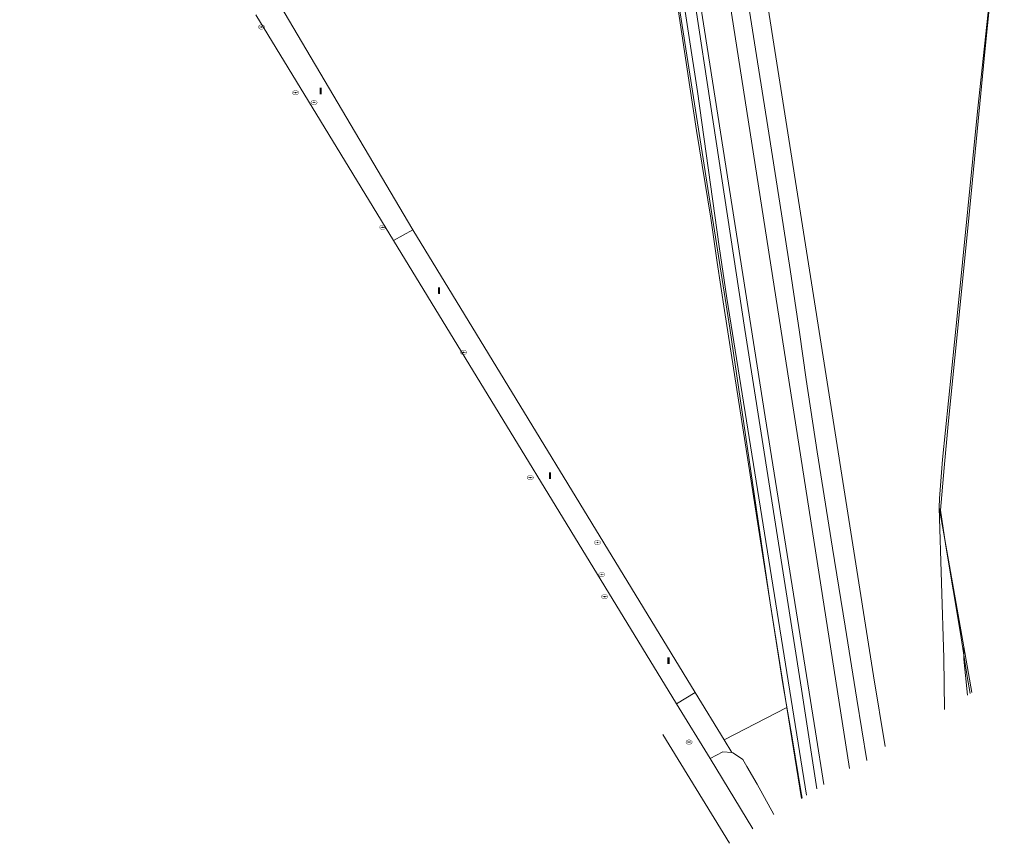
# Model space of a CAD drawing. Header units: metres. Extents: x 207155 to 208055, y 377332 to 379032.
# Tile 1 of 59: x 207553 to 207686, y 377332 to 377443. Entities that reach past the tile are written whole.
import ezdxf

# ---------------------------------------------------------------- set-up
doc = ezdxf.new("R2010")
doc.units = ezdxf.units.M
for name, color, linetype, lineweight in [('GKL', 52, 'Continuous', 25), ('GMV', 7, 'Continuous', 25), ('LSHD', 34, 'Continuous', 25), ('LSPR', 7, 'Continuous', 25)]:
    doc.layers.add(name, color=color, linetype=linetype, lineweight=lineweight)
doc.layers.add('PPAL', color=232, linetype='Continuous')
doc.layers.add('PPUT', color=232, linetype='Continuous')

# ---------------------------------------------------------------- blocks, each defined once
blk = doc.blocks.new('put')
at = {"linetype": 'ByBlock', "lineweight": -2}
h = blk.add_hatch(color=0, dxfattribs=at)
h.dxf.hatch_style = 1
edge = h.paths.add_edge_path()
edge.add_spline(control_points=[(0.44, 0), (0.44, 0.04), (0.43, 0.09), (0.36, 0.2), (0.28, 0.26), (0.09, 0.32), (-0.02, 0.33), (-0.22, 0.29), (-0.31, 0.24), (-0.42, 0.12), (-0.44, 0.06), (-0.44, -0.06), (-0.42, -0.12), (-0.33, -0.22), (-0.28, -0.26), (-0.1, -0.33), (0.04, -0.33), (0.27, -0.27), (0.37, -0.2), (0.43, -0.08), (0.44, -0.04), (0.44, 0)], knot_values=[0, 0, 0, 0, 0.380029, 0.380029, 1.118666, 1.118666, 1.857303, 1.857303, 2.59594, 2.59594, 3.13294, 3.13294, 3.66994, 3.66994, 4.20694, 4.20694, 5.079565, 5.079565, 5.952189, 5.952189, 6.283185, 6.283185, 6.283185, 6.283185], degree=3, periodic=0)
edge = h.paths.add_edge_path(flags=16)
edge.add_ellipse((0, 0), major_axis=(0.392, 0), ratio=0.689655, start_angle=0, end_angle=360)
h = blk.add_hatch(color=0, dxfattribs=at)
h.dxf.hatch_style = 1
h.paths.add_polyline_path([(-0.1, 0, -0.096396), (-0.09, 0.04), (-0.25, 0.04, 1), (-0.25, -0.04), (-0.09, -0.04, -0.096396)])
at = {"linetype": 'ByBlock', "lineweight": -2, "true_color": 0x681648}
h = blk.add_hatch(color=219, dxfattribs=at)
h.dxf.hatch_style = 1
h.paths.add_polyline_path([(0.1, 0, 1), (-0.1, 0, 1)])
at = {"linetype": 'ByBlock', "lineweight": -2}
h = blk.add_hatch(color=0, dxfattribs=at)
h.dxf.hatch_style = 1
h.paths.add_polyline_path([(0.25, 0.04), (0.09, 0.04, -0.096396), (0.1, 0, -0.096396), (0.09, -0.04), (0.25, -0.04, 1)])
at = {"color": 0, "linetype": 'ByBlock', "lineweight": -2}
blk.add_attdef('PUT', (0.5, 0.35), '', height=0.5, dxfattribs=at)
blk = doc.blocks.new('paal')
at = {"linetype": 'ByBlock', "lineweight": -2}
h = blk.add_hatch(color=0, dxfattribs=at)
h.dxf.hatch_style = 1
h.paths.add_polyline_path([(0.15, 0.8), (-0.15, 0.8), (-0.15, -0.1), (0, -0.1, -0.414214), (-0.1, 0, -1), (0.1, 0, -0.414214), (0, -0.1), (0.15, -0.1)])
at = {"linetype": 'ByBlock', "lineweight": -2, "true_color": 0x681648}
h = blk.add_hatch(color=219, dxfattribs=at)
h.dxf.hatch_style = 1
h.paths.add_polyline_path([(-0.1, 0, 1), (0.1, 0, 1)])
at = {"color": 0, "linetype": 'ByBlock', "lineweight": -2}
blk.add_attdef('PAAL', (0.5, 0.35), '', height=0.5, dxfattribs=at)

msp = doc.modelspace()

# ---------------------------------------------------------------- linework, layer by layer
at = {"layer": 'GKL', "linetype": 'Continuous', "lineweight": 13}
for points in [[(207661.044, 377339.014), (207658.982, 377352.488), (207651.327, 377401.095), (207640.018, 377475.315), (207638.943, 377481.447), (207636.182, 377491.039), (207633.999, 377499.211), (207633.004, 377503.702), (207632.859, 377509.61), (207633.076, 377512.914), (207629.598, 377533.624), (207627.021, 377551.926), (207625.784, 377558.794), (207623.26, 377567.728)], [(207681.41, 377351.686), (207680.917, 377356.562), (207680.949, 377358.21)], [(207680.949, 377358.21), (207682.027, 377352.07)]]:
    msp.add_lwpolyline(points, dxfattribs=at)
at = {"layer": 'GMV', "linetype": 'Continuous', "lineweight": 13}
for points in [[(207553.316, 378051.464), (207558.627, 378018.24), (207563.422, 377985.032), (207566.99, 377961.853), (207572.396, 377923.572), (207577.708, 377887.852), (207586.349, 377827.172), (207592.981, 377782.834), (207599.102, 377743.303), (207603.255, 377715.364), (207608.725, 377681.572), (207620.814, 377604.75), (207626.52, 377568.213), (207631.157, 377537.861), (207635.899, 377505.293), (207640.866, 377473.945), (207644.281, 377451.686), (207654.061, 377389.323), (207660.866, 377346.739), (207662.019, 377339.62)], [(207649.295, 377401.28), (207637.059, 377479.135)], [(207637.499, 377479.214), (207638.506, 377473.965), (207642.497, 377449.104), (207644.94, 377433.279), (207647.846, 377412.327), (207648.903, 377405.356), (207659.677, 377338.163)], [(207684.94, 377450.76), (207682.845, 377431.044)], [(207586.743, 377448.014), (207606.457, 377414.571)], [(207585.229, 377443.648), (207603.86, 377413.144)], [(207682.845, 377431.044), (207680.094, 377403.364)], [(207606.457, 377414.571), (207603.86, 377413.144)], [(207606.457, 377414.571), (207644.626, 377352.045)], [(207603.86, 377413.144), (207642.114, 377350.512)], [(207680.094, 377403.364), (207678.05, 377383.548)], [(207654.777, 377364.194), (207649.295, 377401.28)], [(207678.05, 377383.548), (207677.639, 377378.257)], [(207677.605, 377377.05), (207677.639, 377378.257)], [(207677.605, 377377.05), (207678.25, 377356.702), (207678.316, 377349.761)], [(207677.605, 377377.05), (207680.949, 377358.21)], [(207657.027, 377350.028), (207654.777, 377364.194)], [(207644.626, 377352.045), (207642.114, 377350.512)], [(207648.531, 377345.648), (207644.626, 377352.045)], [(207646.632, 377343.114), (207642.114, 377350.512)], [(207657.027, 377350.028), (207648.531, 377345.648)], [(207658.981, 377337.73), (207657.027, 377350.028)], [(207649.246, 377331.673), (207640.228, 377346.4)], [(207648.531, 377345.648), (207649.563, 377343.957)], [(207648.361, 377344.02), (207646.632, 377343.114)], [(207652.415, 377333.645), (207646.632, 377343.114)], [(207649.563, 377343.957), (207648.361, 377344.02)], [(207649.563, 377343.957), (207649.707, 377343.92)], [(207649.707, 377343.92), (207651.011, 377343.06)], [(207651.011, 377343.06), (207651.051, 377342.992)], [(207651.051, 377342.992), (207651.594, 377342.059)], [(207651.594, 377342.059), (207652.986, 377339.67)], [(207652.986, 377339.67), (207655.239, 377335.588)]]:
    msp.add_lwpolyline(points, dxfattribs=at)
at = {"layer": 'LSHD', "linetype": 'Continuous', "lineweight": 13}
for points in [[(207665.348, 377585.394), (207667.504, 377573.001), (207669.264, 377563.157), (207671.372, 377550.934), (207676.495, 377521.728), (207680.035, 377501.59), (207684.823, 377474.47), (207686.104, 377467.426), (207686.403, 377465.338), (207685.78, 377459.573), (207685.391, 377454.702), (207683.822, 377439.095), (207681.497, 377415.252), (207679.732, 377397.275), (207678.823, 377388.312), (207678.295, 377382.415), (207677.787, 377376.72), (207678.489, 377371.837), (207680.476, 377360.035), (207681.393, 377354.233), (207681.789, 377351.922)], [(207667.815, 377342.877), (207666.461, 377351.17), (207664.89, 377361.015), (207663.172, 377371.583), (207661.107, 377384.572), (207659.61, 377394.374), (207658.712, 377400.752), (207657.446, 377409.207), (207656.057, 377418.178), (207654.426, 377428.514), (207652.907, 377438.133), (207651.565, 377446.747), (207649.731, 377458.443), (207648.147, 377468.737), (207646.409, 377479.79), (207643.853, 377496.003), (207641.656, 377510.255), (207639.522, 377523.901), (207637.687, 377535.753), (207635.377, 377550.401), (207633.328, 377563.457), (207631.378, 377575.916)], [(207656.484, 377353.239), (207654.777, 377364.194), (207648.602, 377403.693), (207647.609, 377410.184), (207646.742, 377416.146), (207644.779, 377428.011), (207643.916, 377433.9), (207641.216, 377451.582), (207637.059, 377479.135)], [(207656.484, 377353.239), (207657.755, 377345.647), (207658.921, 377338.762), (207659.087, 377337.796)]]:
    msp.add_lwpolyline(points, dxfattribs=at)
at = {"layer": 'LSPR', "linetype": 'Continuous', "lineweight": 13}
for points in [[(207557.257, 378052.047), (207571.161, 377956.538), (207578.529, 377907.021), (207592.883, 377809.38), (207598.955, 377768.969), (207624.174, 377605.548), (207632.789, 377551.172), (207665.49, 377341.78)], [(207601.074, 377787.215), (207603.642, 377770.619), (207607.084, 377746.856), (207612.207, 377712.812), (207620.59, 377662.104), (207653.396, 377451.438), (207668.723, 377354.3), (207670.31, 377344.779)]]:
    msp.add_lwpolyline(points, dxfattribs=at)

# ---------------------------------------------------------------- block references
at = {"layer": 'PPAL', "linetype": 'Continuous', "lineweight": 13}
for p in [(207594, 377433), (207610, 377406), (207625, 377381), (207641, 377356)]:
    msp.add_blockref('paal', p, dxfattribs=at)
at = {"layer": 'PPUT', "linetype": 'Continuous', "lineweight": 13}
for p in [(207586, 377442), (207590.602, 377433.121), (207593.1, 377431.8), (207602.389, 377414.922), (207613.32, 377398.028), (207622.33, 377381.1), (207631.41, 377372.33), (207632, 377368), (207632.384, 377365.011), (207643.792, 377345.353)]:
    msp.add_blockref('put', p, dxfattribs=at)

doc.saveas('drawing.dxf')
